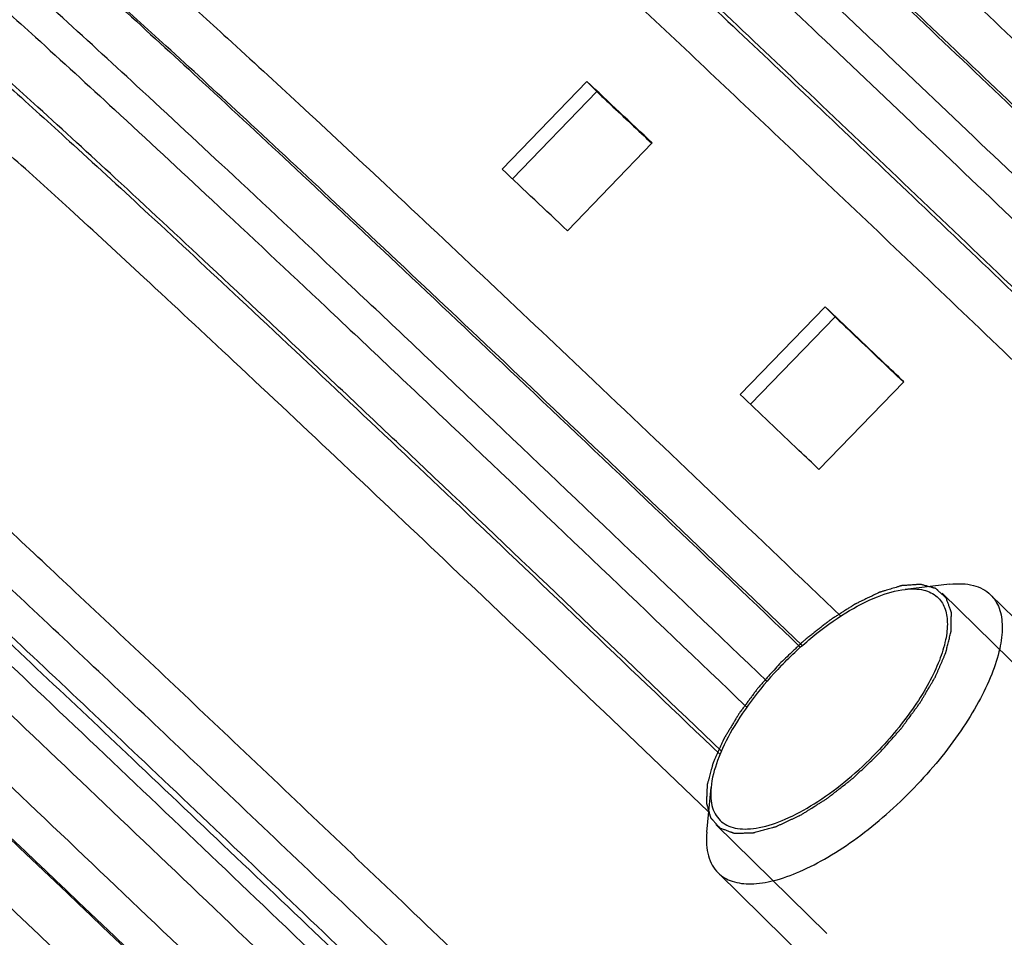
# Model space of a CAD drawing. Header units: millimetres. Extents: x 17 to 597, y 16 to 406.
# Tile 26 of 60: x 92 to 109, y 119 to 135. Entities that reach past the tile are written whole.
import ezdxf

# ---------------------------------------------------------------- set-up
doc = ezdxf.new("R2010")
doc.units = ezdxf.units.MM
doc.header["$LTSCALE"] = 32.67
doc.layers.get('0').update_dxf_attribs({"linetype": 'CONTINUOUS'})
for name, color, linetype in [('AXES', 7, 'CONTINUOUS'), ('CHAMFERS', 7, 'CONTINUOUS'), ('ROUNDS', 7, 'CONTINUOUS')]:
    doc.layers.add(name, color=color, linetype=linetype)

msp = doc.modelspace()

# ---------------------------------------------------------------- linework, layer by layer
at = {"color": 7, "linetype": 'Continuous'}
for p, q in [((101.886093, 133.792596), (100.391528, 132.247348)), ((101.886093, 133.792596), (102.064974, 133.612377)), ((100.576549, 132.073478), (102.064974, 133.612377)), ((103.039063, 132.707528), (101.544498, 131.16228)), ((106.08646, 129.820999), (104.591895, 128.275751)), ((106.08646, 129.820999), (106.263474, 129.642661)), ((104.773913, 128.102588), (106.263474, 129.642661)), ((107.472988, 128.500626), (105.978422, 126.955379)), ((116.7933, 117.114352), (109.005096, 124.747654)), ((112.191431, 112.014057), (104.200747, 119.845811))]:
    msp.add_line(p, q, dxfattribs=at)
at = {"color": 2, "linetype": 'Continuous'}
for p, q in [((108.154011, 124.771693), (110.112216, 122.852435)), ((104.159618, 120.696241), (106.115857, 118.778911))]:
    msp.add_line(p, q, dxfattribs=at)
at = {"color": 7, "linetype": 'Continuous'}
for centre in [(-415.312423, -416.92657), (-416.806988, -418.471818)]:
    msp.add_arc(centre, 755.503742, 46.677784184, 46.797855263, dxfattribs=at)
for points, knots in [([(102.064974, 133.612377), (102.143711, 133.538453), (102.466332, 133.235402), (102.788658, 132.932036), (103.032191, 132.702536)], [0, 0, 0, 0, 0.243996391, 1, 1, 1, 1]), ([(107.472988, 128.500626), (107.35575, 128.612431), (106.893812, 129.052805), (106.431563, 129.492852), (106.08646, 129.820999)], [0, 0, 0, 0, 0.253838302, 1, 1, 1, 1]), ([(106.263474, 129.642661), (106.362463, 129.54853), (106.763974, 129.166596), (107.165232, 128.784394), (107.467445, 128.496268)], [0, 0, 0, 0, 0.246502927, 1, 1, 1, 1]), ([(105.978422, 126.955379), (105.861184, 127.067183), (105.399246, 127.507557), (104.936997, 127.947605), (104.591895, 128.275751)], [0, 0, 0, 0, 0.253838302, 1, 1, 1, 1]), ([(117.6441, 79.026831), (117.554693, 79.143578), (117.306952, 79.425657), (116.84121, 79.930631), (116.195631, 80.606801), (115.372837, 81.453688), (114.378328, 82.464221), (112.738618, 84.115224), (110.336372, 86.507706), (107.093025, 89.708512), (103.461048, 93.267086), (99.571845, 97.054576), (95.566192, 100.933736), (91.589181, 104.764035), (88.356129, 107.859836), (85.891495, 110.20785), (84.175871, 111.836242), (82.570711, 113.353426), (81.090568, 114.745665), (79.74885, 116.000386), (78.557638, 117.106323), (77.662963, 117.92923), (77.029888, 118.505542), (76.620539, 118.875151), (76.255541, 119.201375), (75.93548, 119.483707), (75.660613, 119.721902), (75.430573, 119.916352), (75.242965, 120.068757), (75.109052, 120.170704), (75.010952, 120.236233), (74.915575, 120.289869), (74.780645, 120.331629), (74.589377, 120.319481), (74.466172, 120.247496), (74.411704, 120.191181)], [0, 0, 0, 0, 0.007357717, 0.018762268, 0.034382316, 0.054128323, 0.077844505, 0.105323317, 0.170556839, 0.247484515, 0.333326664, 0.42497646, 0.519114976, 0.61233257, 0.701253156, 0.743086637, 0.782657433, 0.819607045, 0.85360115, 0.884331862, 0.911522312, 0.934931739, 0.94515381, 0.954358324, 0.962527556, 0.9696481, 0.975712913, 0.98072623, 0.984718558, 0.987807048, 0.989142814, 0.990618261, 0.993275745, 0.996079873, 1, 1, 1, 1])]:
    msp.add_open_spline(points, degree=3, knots=knots, dxfattribs=at)
at = {"color": 2, "linetype": 'Continuous'}
for points, knots in [([(108.220808, 124.69052), (108.205571, 124.704338), (108.175097, 124.731975), (108.137006, 124.766522), (108.106531, 124.794158), (108.087488, 124.811435), (108.072245, 124.825247), (108.060834, 124.83563), (108.051258, 124.844207), (108.044687, 124.850359), (108.040726, 124.853643), (108.038335, 124.85676), (108.033728, 124.857375), (108.028357, 124.859069), (108.018599, 124.861626), (108.004847, 124.865491), (107.988264, 124.870038), (107.966181, 124.876133), (107.938568, 124.883741), (107.905437, 124.892876), (107.872304, 124.902007), (107.844696, 124.909622), (107.822603, 124.915704), (107.806052, 124.92029), (107.792201, 124.924034), (107.782619, 124.926808), (107.776967, 124.928153), (107.773226, 124.929839), (107.76758, 124.928937), (107.760717, 124.928638), (107.748397, 124.927693), (107.730959, 124.926563), (107.709963, 124.925112), (107.681994, 124.923212), (107.647024, 124.920824), (107.605064, 124.917965), (107.563102, 124.915103), (107.528136, 124.912722), (107.500159, 124.910809), (107.47919, 124.909398), (107.46167, 124.908144), (107.449496, 124.907419), (107.442399, 124.906767), (107.437471, 124.906948), (107.431034, 124.904569), (107.422978, 124.902289), (107.408635, 124.897883), (107.388272, 124.891807), (107.363783, 124.884423), (107.331149, 124.874609), (107.290351, 124.862332), (107.241395, 124.847603), (107.192439, 124.832872), (107.151643, 124.820601), (107.119003, 124.810775), (107.094533, 124.803428), (107.07411, 124.797233), (107.059876, 124.79304), (107.051645, 124.79042), (107.045745, 124.789088), (107.038799, 124.785334), (107.029902, 124.781174), (107.014162, 124.7735), (106.991766, 124.762744), (106.964852, 124.749748), (106.92898, 124.732451), (106.884136, 124.710819), (106.830325, 124.684865), (106.776514, 124.658909), (106.731671, 124.637283), (106.695796, 124.619974), (106.668894, 124.607014), (106.64646, 124.596147), (106.630788, 124.58867), (106.621782, 124.584195), (106.615169, 124.581408), (106.608017, 124.576445), (106.598668, 124.570586), (106.582219, 124.55998), (106.558768, 124.545013), (106.530606, 124.526974), (106.493064, 124.502949), (106.446134, 124.472908), (106.38982, 124.436865), (106.333505, 124.400812), (106.27719, 124.364795), (106.23026, 124.334669), (106.197411, 124.313799), (106.178638, 124.301532), (106.164563, 124.293293), (106.15047, 124.281381), (106.131685, 124.266778), (106.098809, 124.240628), (106.051845, 124.203582), (105.995488, 124.158992), (105.93913, 124.11444), (105.882775, 124.069871), (105.82641, 124.025333), (105.77947, 123.98813), (105.74655, 123.962258), (105.727836, 123.94721), (105.713527, 123.936666), (105.700263, 123.923287), (105.682212, 123.906438), (105.650794, 123.876492), (105.605822, 123.833953), (105.551893, 123.782802), (105.479975, 123.714637), (105.390083, 123.629419), (105.318167, 123.561248), (105.282209, 123.527162)], [0, 0, 0, 0, 0.03125, 0.0625, 0.078125, 0.09375, 0.1015625, 0.109375, 0.1171875, 0.12109375, 0.123046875, 0.125, 0.126953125, 0.12890625, 0.1328125, 0.140625, 0.1484375, 0.15625, 0.171875, 0.1875, 0.203125, 0.21875, 0.2265625, 0.234375, 0.2421875, 0.24609375, 0.248046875, 0.25, 0.251953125, 0.25390625, 0.2578125, 0.265625, 0.2734375, 0.28125, 0.296875, 0.3125, 0.328125, 0.34375, 0.3515625, 0.359375, 0.3671875, 0.37109375, 0.373046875, 0.375, 0.376953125, 0.37890625, 0.3828125, 0.390625, 0.3984375, 0.40625, 0.421875, 0.4375, 0.453125, 0.46875, 0.4765625, 0.484375, 0.4921875, 0.49609375, 0.498046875, 0.5, 0.501953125, 0.50390625, 0.5078125, 0.515625, 0.5234375, 0.53125, 0.546875, 0.5625, 0.578125, 0.59375, 0.6015625, 0.609375, 0.6171875, 0.62109375, 0.623046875, 0.625, 0.626953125, 0.62890625, 0.6328125, 0.640625, 0.6484375, 0.65625, 0.671875, 0.6875, 0.703125, 0.71875, 0.734375, 0.7421875, 0.74609375, 0.75, 0.75390625, 0.7578125, 0.765625, 0.78125, 0.796875, 0.8125, 0.828125, 0.84375, 0.859375, 0.8671875, 0.87109375, 0.875, 0.87890625, 0.8828125, 0.890625, 0.90625, 0.921875, 0.9375, 0.96875, 1, 1, 1, 1]), ([(107.03142, 121.940771), (107.060096, 121.973124), (107.117447, 122.03783), (107.203478, 122.134888), (107.275155, 122.215774), (107.332531, 122.280473), (107.368315, 122.320931), (107.397116, 122.353249), (107.412959, 122.371527), (107.42409, 122.383555), (107.430152, 122.391949), (107.44099, 122.406574), (107.462503, 122.435869), (107.493321, 122.477696), (107.542581, 122.544632), (107.591859, 122.611564), (107.641122, 122.678498), (107.678096, 122.728699), (107.708825, 122.770528), (107.733593, 122.804004), (107.748653, 122.824897), (107.761662, 122.841678), (107.771163, 122.858219), (107.788403, 122.887208), (107.81271, 122.9286), (107.842016, 122.978278), (107.881044, 123.044514), (107.920077, 123.110747), (107.959129, 123.176988), (107.983486, 123.218373), (108.003089, 123.251516), (108.017467, 123.276276), (108.030479, 123.29722), (108.036661, 123.312702), (108.04358, 123.328407), (108.051977, 123.347961), (108.065552, 123.379291), (108.082474, 123.418439), (108.1028, 123.465423), (108.123121, 123.512405), (108.143444, 123.559388), (108.163761, 123.606368), (108.180711, 123.645527), (108.194229, 123.676834), (108.202774, 123.696447), (108.209388, 123.712031), (108.216814, 123.728006), (108.220286, 123.745173), (108.225811, 123.766428), (108.232703, 123.794539), (108.24148, 123.829756), (108.255435, 123.886061), (108.272896, 123.956449), (108.290399, 124.026865), (108.301684, 124.072576), (108.30699, 124.093736), (108.309461, 124.1042), (108.312111, 124.113298), (108.311801, 124.119021), (108.311961, 124.128005), (108.31194, 124.141314), (108.312096, 124.165099), (108.312225, 124.194788), (108.312408, 124.230433), (108.312643, 124.277953), (108.312873, 124.32547), (108.313126, 124.373004), (108.313231, 124.402671), (108.313411, 124.423522), (108.313355, 124.433833), (108.313558, 124.43991), (108.311405, 124.444124), (108.30952, 124.45003), (108.306054, 124.459123), (108.301876, 124.470611), (108.296796, 124.484345), (108.290045, 124.502675), (108.278222, 124.534744), (108.261337, 124.580562), (108.241072, 124.63554), (108.227563, 124.672193), (108.220808, 124.69052)], [0, 0, 0, 0, 0.03125, 0.0625, 0.09375, 0.109375, 0.125, 0.1328125, 0.140625, 0.142578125, 0.14453125, 0.1484375, 0.15625, 0.171875, 0.1875, 0.21875, 0.234375, 0.25, 0.265625, 0.2734375, 0.28125, 0.28515625, 0.2890625, 0.296875, 0.3125, 0.328125, 0.34375, 0.375, 0.390625, 0.40625, 0.4140625, 0.421875, 0.4296875, 0.43359375, 0.4375, 0.4453125, 0.453125, 0.46875, 0.484375, 0.5, 0.515625, 0.53125, 0.546875, 0.5546875, 0.5625, 0.56640625, 0.5703125, 0.578125, 0.5859375, 0.59375, 0.609375, 0.625, 0.65625, 0.6875, 0.703125, 0.70703125, 0.7109375, 0.71484375, 0.716796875, 0.71875, 0.7265625, 0.734375, 0.75, 0.765625, 0.78125, 0.8125, 0.828125, 0.84375, 0.8515625, 0.85546875, 0.857421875, 0.859375, 0.86328125, 0.8671875, 0.875, 0.8828125, 0.890625, 0.90625, 0.9375, 0.96875, 1, 1, 1, 1]), ([(105.282209, 123.527162), (105.250462, 123.49145), (105.18697, 123.420024), (105.107599, 123.330744), (105.044112, 123.259317), (104.996471, 123.205754), (104.956854, 123.161094), (104.928957, 123.12988), (104.913273, 123.111969), (104.900786, 123.098745), (104.891066, 123.084719), (104.87714, 123.066297), (104.853219, 123.033928), (104.818812, 122.987755), (104.777625, 122.932318), (104.736408, 122.876889), (104.695208, 122.821457), (104.653973, 122.766028), (104.619711, 122.71983), (104.595532, 122.687505), (104.58202, 122.669013), (104.571028, 122.655203), (104.563316, 122.641165), (104.55189, 122.622527), (104.532426, 122.589874), (104.504343, 122.543246), (104.470762, 122.487284), (104.437149, 122.431324), (104.403546, 122.375363), (104.375538, 122.328729), (104.353139, 122.291424), (104.336319, 122.263438), (104.322369, 122.24014), (104.312474, 122.223785), (104.307023, 122.214512), (104.302363, 122.207351), (104.299885, 122.200977), (104.29582, 122.192205), (104.28906, 122.17698), (104.279219, 122.155164), (104.267488, 122.129014), (104.251819, 122.094136), (104.232243, 122.050543), (104.208747, 121.998229), (104.185254, 121.945916), (104.165672, 121.902321), (104.150014, 121.867447), (104.13825, 121.841284), (104.128514, 121.819508), (104.121566, 121.804212), (104.117802, 121.795553), (104.114398, 121.78883), (104.113216, 121.782983), (104.110864, 121.774881), (104.10711, 121.760844), (104.101557, 121.740718), (104.094975, 121.716599), (104.086171, 121.684428), (104.075176, 121.644219), (104.061977, 121.595965), (104.048781, 121.547714), (104.037779, 121.507501), (104.028987, 121.475337), (104.022369, 121.451198), (104.016929, 121.431132), (104.012975, 121.416988), (104.010942, 121.409059), (104.008781, 121.40268), (104.009053, 121.397953), (104.008567, 121.391075), (104.008112, 121.379307), (104.007256, 121.362354), (104.006317, 121.342072), (104.005033, 121.315007), (104.00344, 121.281184), (104.001523, 121.240592), (103.999608, 121.200002), (103.998009, 121.166175), (103.996738, 121.139118), (103.995761, 121.11881), (103.995021, 121.101938), (103.994358, 121.090026), (103.994206, 121.083379), (103.993454, 121.077943), (103.995139, 121.074229), (103.996536, 121.068676), (103.999376, 121.059239), (104.003227, 121.045611), (104.007936, 121.029321), (104.014184, 121.007578), (104.022005, 120.980407), (104.031385, 120.947798), (104.040768, 120.915191), (104.048583, 120.888015), (104.054843, 120.866282), (104.059515, 120.849962), (104.063481, 120.836427), (104.066116, 120.826823), (104.067842, 120.821538), (104.068515, 120.817003), (104.071566, 120.814652), (104.074806, 120.810755), (104.080861, 120.804292), (104.089309, 120.794872), (104.099533, 120.783647), (104.113135, 120.768654), (104.130148, 120.749921), (104.157363, 120.719944), (104.191384, 120.682474), (104.2186, 120.652498), (104.232208, 120.63751)], [0, 0, 0, 0, 0.03125, 0.0625, 0.078125, 0.09375, 0.109375, 0.1171875, 0.12109375, 0.125, 0.12890625, 0.1328125, 0.140625, 0.15625, 0.171875, 0.1875, 0.203125, 0.21875, 0.234375, 0.2421875, 0.24609375, 0.25, 0.25390625, 0.2578125, 0.265625, 0.28125, 0.296875, 0.3125, 0.328125, 0.34375, 0.3515625, 0.359375, 0.3671875, 0.37109375, 0.373046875, 0.375, 0.376953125, 0.37890625, 0.3828125, 0.390625, 0.3984375, 0.40625, 0.421875, 0.4375, 0.453125, 0.46875, 0.4765625, 0.484375, 0.4921875, 0.49609375, 0.498046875, 0.5, 0.501953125, 0.50390625, 0.5078125, 0.515625, 0.5234375, 0.53125, 0.546875, 0.5625, 0.578125, 0.59375, 0.6015625, 0.609375, 0.6171875, 0.62109375, 0.623046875, 0.625, 0.626953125, 0.62890625, 0.6328125, 0.640625, 0.6484375, 0.65625, 0.671875, 0.6875, 0.703125, 0.71875, 0.7265625, 0.734375, 0.7421875, 0.74609375, 0.748046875, 0.75, 0.751953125, 0.75390625, 0.7578125, 0.765625, 0.7734375, 0.78125, 0.796875, 0.8125, 0.828125, 0.84375, 0.8515625, 0.859375, 0.8671875, 0.87109375, 0.873046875, 0.875, 0.876953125, 0.87890625, 0.8828125, 0.890625, 0.8984375, 0.90625, 0.921875, 0.9375, 0.96875, 1, 1, 1, 1]), ([(104.232208, 120.63751), (104.250747, 120.630748), (104.287824, 120.617225), (104.34344, 120.596939), (104.389788, 120.580036), (104.422228, 120.5682), (104.440771, 120.561443), (104.454663, 120.556357), (104.466287, 120.552177), (104.47548, 120.548702), (104.481468, 120.546828), (104.485702, 120.544646), (104.49197, 120.544958), (104.502585, 120.54507), (104.524066, 120.545603), (104.554622, 120.546203), (104.603585, 120.547253), (104.652528, 120.548278), (104.701476, 120.54931), (104.738191, 120.55009), (104.768772, 120.550715), (104.793271, 120.551272), (104.80698, 120.551467), (104.816234, 120.551786), (104.822128, 120.551548), (104.831504, 120.554534), (104.842286, 120.557351), (104.864092, 120.563378), (104.911197, 120.576208), (104.98376, 120.596098), (105.056293, 120.615943), (105.114317, 120.631805), (105.150603, 120.641776), (105.179581, 120.64962), (105.201457, 120.655868), (105.21923, 120.65991), (105.235326, 120.66793), (105.251094, 120.675115), (105.270916, 120.684381), (105.302568, 120.699048), (105.35799, 120.724789), (105.421316, 120.754176), (105.484646, 120.783572), (105.532145, 120.805624), (105.571721, 120.823981), (105.603396, 120.83871), (105.62316, 120.847819), (105.639047, 120.855327), (105.65466, 120.862026), (105.67613, 120.8762), (105.701438, 120.891853), (105.735341, 120.913197), (105.777665, 120.939715), (105.845414, 120.982234), (105.913155, 121.024732), (105.980899, 121.067225), (106.031707, 121.099131), (106.074044, 121.1256), (106.103686, 121.144364), (106.120615, 121.154718), (106.137633, 121.168758), (106.158875, 121.185045), (106.192879, 121.211811), (106.235379, 121.245026), (106.286381, 121.284988), (106.354383, 121.338234), (106.422383, 121.391494), (106.490389, 121.444737), (106.532881, 121.478045), (106.562648, 121.501299), (106.577501, 121.51301), (106.586036, 121.519568), (106.598104, 121.531489), (106.616514, 121.548498), (106.649012, 121.579386), (106.689714, 121.617774), (106.754794, 121.679319), (106.836158, 121.756207), (106.933788, 121.848492), (106.998876, 121.910011), (107.03142, 121.940771)], [0, 0, 0, 0, 0.03125, 0.0625, 0.09375, 0.109375, 0.1171875, 0.125, 0.1328125, 0.13671875, 0.140625, 0.142578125, 0.14453125, 0.1484375, 0.15625, 0.171875, 0.1875, 0.21875, 0.234375, 0.25, 0.265625, 0.2734375, 0.28125, 0.283203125, 0.28515625, 0.2890625, 0.29296875, 0.296875, 0.3125, 0.34375, 0.375, 0.390625, 0.40625, 0.4140625, 0.421875, 0.4296875, 0.43359375, 0.4375, 0.4453125, 0.453125, 0.46875, 0.5, 0.515625, 0.53125, 0.546875, 0.5546875, 0.5625, 0.56640625, 0.5703125, 0.578125, 0.5859375, 0.59375, 0.609375, 0.625, 0.65625, 0.671875, 0.6875, 0.703125, 0.7109375, 0.71484375, 0.71875, 0.7265625, 0.734375, 0.75, 0.765625, 0.78125, 0.8125, 0.828125, 0.84375, 0.8515625, 0.85546875, 0.857421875, 0.859375, 0.8671875, 0.875, 0.890625, 0.90625, 0.9375, 0.96875, 1, 1, 1, 1])]:
    msp.add_open_spline(points, degree=3, knots=knots, dxfattribs=at)
at = {"color": 9, "linetype": 'Continuous'}
msp.add_open_spline([(117.610756, 78.468292), (117.57549, 78.514343), (117.487245, 78.620991), (117.246359, 78.895852), (116.823867, 79.351789), (116.17576, 80.031609), (115.345805, 80.885567), (114.341679, 81.906061), (112.684812, 83.5744), (110.256673, 85.992851), (106.977552, 89.229151), (103.304456, 92.828244), (99.3699, 96.660159), (95.315821, 100.586509), (91.28854, 104.465562), (88.013002, 107.602381), (85.514448, 109.98303), (83.773863, 111.635376), (82.144329, 113.17589), (80.640593, 114.59065), (79.276275, 115.866885), (78.063729, 116.993068), (77.152226, 117.831902), (76.506652, 118.420031), (76.088854, 118.79762), (75.716239, 119.131054), (75.38965, 119.419597), (75.109877, 119.662607), (74.87748, 119.859643), (74.693338, 120.010234), (74.56884, 120.105829), (74.493775, 120.157897), (74.45513, 120.180545), (74.431257, 120.19256), (74.414825, 120.194411), (74.411703, 120.191182)], degree=3, knots=[0, 0, 0, 0, 0.00289633, 0.006908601, 0.018249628, 0.033929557, 0.053809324, 0.077710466, 0.105417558, 0.171216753, 0.248834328, 0.33547003, 0.427997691, 0.523078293, 0.617280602, 0.70720511, 0.749539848, 0.789606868, 0.827043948, 0.861512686, 0.89270158, 0.92032888, 0.944145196, 0.954555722, 0.963935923, 0.972264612, 0.979523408, 0.985696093, 0.990769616, 0.994733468, 0.997581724, 0.998587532, 0.999316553, 0.999775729, 1, 1, 1, 1], dxfattribs=at)
at = {"layer": 'AXES', "color": 9, "linetype": 'Continuous'}
for points, knots in [([(122.672399, 119.374104), (121.256326, 120.750729), (118.427273, 123.492774), (114.238324, 127.529804), (110.223574, 131.375902), (106.54059, 134.880222), (103.743127, 137.519877), (101.77698, 139.357743), (100.544534, 140.500957), (99.490412, 141.468797), (98.625237, 142.252125), (97.957348, 142.842959), (97.575894, 143.16868), (97.417393, 143.29593)], [0, 0, 0, 0, 0.170306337, 0.339747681, 0.501677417, 0.649743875, 0.778139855, 0.833352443, 0.881831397, 0.923101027, 0.956757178, 0.982472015, 1, 1, 1, 1]), ([(98.642362, 143.311801), (98.804624, 143.178748), (99.189194, 142.847812), (99.854154, 142.256929), (100.700957, 141.48865), (102.172644, 140.135603), (104.391081, 138.065309), (107.445655, 135.183164), (110.942014, 131.85667), (114.74956, 128.209988), (118.725987, 124.379133), (121.413622, 121.77543), (122.760791, 120.466554)], [0, 0, 0, 0, 0.018948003, 0.045805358, 0.080326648, 0.122191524, 0.226325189, 0.354324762, 0.501413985, 0.662102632, 0.830392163, 1, 1, 1, 1]), ([(97.018441, 142.883449), (97.176942, 142.7562), (97.558396, 142.430479), (98.226285, 141.839644), (99.09146, 141.056316), (100.145582, 140.088476), (101.378028, 138.945263), (103.344175, 137.107396), (106.141638, 134.467741), (109.824622, 130.963422), (113.839372, 127.117323), (118.028321, 123.080294), (120.857374, 120.338248), (122.273447, 118.961624)], [0, 0, 0, 0, 0.017527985, 0.043242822, 0.076898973, 0.118168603, 0.166647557, 0.221860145, 0.350256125, 0.498322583, 0.660252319, 0.829693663, 1, 1, 1, 1]), ([(100.418081, 142.875727), (100.587481, 142.732092), (100.977487, 142.391361), (101.96036, 141.510372), (103.548394, 140.049729), (105.846318, 137.904032), (108.612582, 135.293145), (111.755132, 132.304121), (116.392288, 127.865161), (119.959042, 124.422132), (122.373602, 122.079211)], [0, 0, 0, 0, 0.022031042, 0.051367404, 0.13092924, 0.236050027, 0.36323385, 0.508247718, 0.666263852, 1, 1, 1, 1]), ([(121.848028, 121.411619), (119.365387, 123.820601), (115.698064, 127.360709), (110.930159, 131.92483), (107.699002, 134.998133), (104.854741, 137.682636), (102.492024, 139.888833), (100.859215, 141.39066), (99.848628, 142.29649), (99.447626, 142.646828), (99.27345, 142.794512)], [0, 0, 0, 0, 0.333736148, 0.491752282, 0.63676615, 0.763949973, 0.86907076, 0.948632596, 0.977968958, 1, 1, 1, 1]), ([(121.170737, 118.822579), (119.823568, 120.131455), (117.135933, 122.735159), (113.159506, 126.566013), (109.35196, 130.212695), (105.8556, 133.539189), (102.801026, 136.421334), (100.582589, 138.491628), (99.110902, 139.844675), (98.264099, 140.612954), (97.59914, 141.203837), (97.21457, 141.534774), (97.052308, 141.667826)], [0, 0, 0, 0, 0.169607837, 0.337897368, 0.498586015, 0.645675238, 0.773674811, 0.877808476, 0.919673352, 0.954194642, 0.981051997, 1, 1, 1, 1]), ([(97.612859, 141.077609), (97.787035, 140.929924), (98.188037, 140.579586), (99.198623, 139.673756), (100.831433, 138.171929), (103.19415, 135.965732), (106.038411, 133.281229), (109.269568, 130.207926), (114.037473, 125.643805), (117.704796, 122.103697), (120.187436, 119.694715)], [0, 0, 0, 0, 0.022031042, 0.051367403, 0.13092924, 0.236050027, 0.36323385, 0.508247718, 0.666263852, 1, 1, 1, 1]), ([(119.521908, 119.130813), (117.107348, 121.473734), (113.540594, 124.916763), (108.903438, 129.355723), (105.760888, 132.344747), (102.994624, 134.955634), (100.6967, 137.101331), (99.108666, 138.561974), (98.125793, 139.442963), (97.735787, 139.783694), (97.566388, 139.927329)], [0, 0, 0, 0, 0.333736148, 0.491752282, 0.63676615, 0.763949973, 0.86907076, 0.948632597, 0.977968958, 1, 1, 1, 1]), ([(105.06061, 123.221714), (103.354483, 124.854593), (100.89431, 127.199888), (97.757782, 130.163816), (95.764658, 132.033906), (94.062588, 133.616372), (92.681785, 134.882914), (91.741926, 135.728238), (91.166547, 136.22778), (90.939747, 136.417808), (90.841305, 136.49684)], [0, 0, 0, 0, 0.364167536, 0.524127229, 0.665448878, 0.7856192, 0.882502, 0.954380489, 0.980533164, 1, 1, 1, 1]), ([(92.066275, 136.51271), (92.299747, 136.321267), (92.872494, 135.821269), (93.88849, 134.907), (95.221436, 133.682198), (96.849356, 132.168208), (98.744315, 130.389847), (101.712884, 127.584793), (104.038796, 125.368019), (105.650598, 123.825904)], [0, 0, 0, 0, 0.048727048, 0.122667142, 0.220593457, 0.340862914, 0.481451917, 0.639993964, 1, 1, 1, 1]), ([(90.442353, 136.084359), (90.541028, 136.00514), (90.768413, 135.814607), (91.345442, 135.313584), (92.288218, 134.46555), (93.673462, 133.194822), (95.381095, 131.607057), (97.380682, 129.730764), (100.52686, 126.757506), (102.994478, 124.404953), (104.705647, 122.767131)], [0, 0, 0, 0, 0.019452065, 0.045595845, 0.117472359, 0.214369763, 0.33456402, 0.475909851, 0.635883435, 1, 1, 1, 1]), ([(105.683325, 123.852294), (104.180532, 125.289762), (101.410022, 127.92968), (98.106469, 131.046432), (95.870357, 133.129557), (94.566552, 134.330807), (93.540025, 135.260509), (92.946802, 135.783922), (92.697362, 135.995422)], [0, 0, 0, 0, 0.35088586, 0.645698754, 0.766316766, 0.866531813, 0.944819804, 1, 1, 1, 1]), ([(93.841994, 136.076637), (94.08292, 135.872355), (94.655529, 135.367235), (95.64593, 134.470432), (96.903161, 133.312333), (99.058978, 131.304403), (102.244643, 128.299426), (104.916445, 125.754025), (106.366073, 124.367672)], [0, 0, 0, 0, 0.055267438, 0.133581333, 0.233774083, 0.354339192, 0.649044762, 1, 1, 1, 1]), ([(104.260112, 121.990958), (102.625539, 123.555381), (100.266025, 125.8049), (97.253905, 128.652047), (95.329774, 130.458408), (93.676663, 131.996385), (92.323491, 133.240277), (91.292992, 134.167972), (90.712554, 134.674946), (90.47622, 134.868736)], [0, 0, 0, 0, 0.359803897, 0.518416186, 0.659117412, 0.779493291, 0.877478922, 0.951398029, 1, 1, 1, 1]), ([(91.036771, 134.278518), (91.289562, 134.064176), (91.891503, 133.532859), (92.934031, 132.588297), (94.259557, 131.366549), (96.533731, 129.247167), (99.891947, 126.07772), (102.70796, 123.393506), (104.234645, 121.932653)], [0, 0, 0, 0, 0.055014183, 0.133255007, 0.233515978, 0.354238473, 0.649258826, 1, 1, 1, 1]), ([(104.028798, 120.927084), (102.521215, 122.370169), (99.738985, 125.023079), (96.420645, 128.155966), (94.172393, 130.251951), (92.862403, 131.459846), (91.833139, 132.392742), (91.239362, 132.917058), (90.9903, 133.128239)], [0, 0, 0, 0, 0.350586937, 0.645809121, 0.766636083, 0.866945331, 0.945143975, 1, 1, 1, 1])]:
    msp.add_open_spline(points, degree=3, knots=knots, dxfattribs=at)
at = {"layer": 'CHAMFERS', "color": 7, "linetype": 'Continuous'}
for p, q in [((108.282605, 124.931471), (107.500709, 124.841988)), ((104.002455, 120.564464), (104.076214, 121.348))]:
    msp.add_line(p, q, dxfattribs=at)
msp.add_arc((102.250542, 126.562928), 6.605435, 315.0980091, 315.9547452, dxfattribs=at)
for points, knots in [([(105.315161, 123.497278), (105.490898, 123.678974), (105.851987, 124.01261), (106.419539, 124.423948), (106.965375, 124.712292), (107.332269, 124.822695), (107.500627, 124.841979)], [0, 0, 0, 0, 0.291117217, 0.56479652, 0.804840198, 1, 1, 1, 1]), ([(107.500627, 124.841979), (107.608531, 124.854338), (107.810753, 124.85548), (107.999263, 124.767497), (108.065524, 124.707403)], [0, 0, 0, 0, 0.548359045, 1, 1, 1, 1]), ([(108.282599, 124.931461), (108.356458, 124.939908), (108.497456, 124.946699), (108.697311, 124.920383), (108.869714, 124.856311), (108.964947, 124.786976), (109.005084, 124.747642)], [0, 0, 0, 0, 0.289881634, 0.547817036, 0.780865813, 1, 1, 1, 1]), ([(108.065524, 124.707403), (108.121378, 124.656748), (108.214047, 124.515441), (108.256118, 124.246146), (108.217789, 123.928094), (108.103187, 123.56821), (107.916678, 123.177631), (107.57086, 122.618676), (107.242133, 122.222584), (106.998468, 121.970656)], [0, 0, 0, 0, 0.071834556, 0.154464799, 0.254765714, 0.374619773, 0.512783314, 0.666097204, 1, 1, 1, 1]), ([(109.005084, 124.747642), (109.072127, 124.681943), (109.181076, 124.501645), (109.226289, 124.164625), (109.173694, 123.768025), (109.027799, 123.320684), (108.79406, 122.83638), (108.480379, 122.331872), (108.097984, 121.825609), (107.808368, 121.501399), (107.654873, 121.342699)], [0, 0, 0, 0, 0.071937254, 0.155187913, 0.256084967, 0.376245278, 0.514345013, 0.667263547, 0.830797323, 1, 1, 1, 1]), ([(105.315161, 123.497278), (105.145008, 123.321355), (104.833786, 122.962414), (104.452934, 122.402825), (104.189313, 121.86834), (104.091672, 121.511595), (104.076245, 121.348285)], [0, 0, 0, 0, 0.291718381, 0.564920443, 0.804481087, 1, 1, 1, 1]), ([(104.076245, 121.348285), (104.070272, 121.285053), (104.067444, 121.164828), (104.096523, 120.995862), (104.160454, 120.853012), (104.259366, 120.740596), (104.390358, 120.662991), (104.54854, 120.621081), (104.730553, 120.613793), (105.018114, 120.651328), (105.419901, 120.790373), (105.920835, 121.064034), (106.437634, 121.438942), (106.767771, 121.738119), (106.929273, 121.900177)], [0, 0, 0, 0, 0.050972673, 0.095978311, 0.136522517, 0.174974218, 0.214212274, 0.256909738, 0.304986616, 0.35951262, 0.488814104, 0.643188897, 0.816384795, 1, 1, 1, 1]), ([(104.200759, 119.845823), (104.269241, 119.778713), (104.456963, 119.671787), (104.804358, 119.636365), (105.210901, 119.703565), (105.667375, 119.868564), (106.159059, 120.125069), (106.668169, 120.46405), (107.175295, 120.872829), (107.497839, 121.180339), (107.654873, 121.342699)], [0, 0, 0, 0, 0.071478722, 0.154600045, 0.255741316, 0.376383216, 0.514994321, 0.66822249, 0.831613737, 1, 1, 1, 1]), ([(104.002459, 120.564467), (103.995499, 120.490455), (103.991562, 120.349352), (104.021858, 120.150061), (104.089405, 119.97899), (104.160621, 119.885157), (104.200759, 119.845823)], [0, 0, 0, 0, 0.289873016, 0.547817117, 0.780864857, 1, 1, 1, 1])]:
    msp.add_open_spline(points, degree=3, knots=knots, dxfattribs=at)
at = {"layer": 'ROUNDS', "color": 7, "linetype": 'Continuous'}
msp.add_open_spline([(137.909172, 132.719564), (136.261454, 134.322912), (132.961627, 137.523784), (128.068836, 142.241841), (123.371509, 146.743582), (119.068757, 150.838301), (115.811091, 153.911812), (113.5356, 156.037425), (112.124553, 157.344753), (110.930805, 158.438388), (109.966197, 159.308587), (109.235338, 159.949715), (108.823256, 160.296317), (108.65273, 160.426752)], degree=3, knots=[0, 0, 0, 0, 0.171152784, 0.342237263, 0.50600014, 0.655502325, 0.784416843, 0.839413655, 0.88731153, 0.927615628, 0.959938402, 0.98401738, 1, 1, 1, 1], dxfattribs=at)
at = {"layer": 'ROUNDS', "color": 9, "linetype": 'Continuous'}
for points, knots in [([(137.559868, 132.172901), (135.881429, 133.806142), (132.520063, 137.06671), (127.536019, 141.872771), (122.751104, 146.458471), (118.368296, 150.629396), (115.050297, 153.759868), (112.733155, 155.924411), (111.297135, 157.254925), (110.083634, 158.366637), (109.106141, 159.248634), (108.374354, 159.890407), (107.96647, 160.234147), (107.80166, 160.36021)], [0, 0, 0, 0, 0.171390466, 0.342714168, 0.506706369, 0.656414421, 0.785492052, 0.840544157, 0.888469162, 0.928758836, 0.960986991, 0.98481481, 1, 1, 1, 1]), ([(107.166319, 159.703324), (107.331106, 159.577279), (107.738949, 159.233576), (108.470691, 158.591847), (109.448171, 157.709863), (110.661699, 156.598128), (112.09778, 155.267558), (114.415046, 153.102898), (117.73324, 149.972241), (122.116285, 145.801086), (126.901297, 141.21529), (131.88516, 136.4094), (135.246273, 133.149076), (136.924527, 131.516015)], [0, 0, 0, 0, 0.015183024, 0.039008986, 0.071236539, 0.111527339, 0.15945448, 0.214509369, 0.343594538, 0.493311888, 0.657311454, 0.828628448, 1, 1, 1, 1]), ([(107.170682, 158.810027), (107.337494, 158.680315), (107.746847, 158.334023), (108.47565, 157.693105), (109.44016, 156.821965), (110.630837, 155.730434), (112.034832, 154.429156), (114.292722, 152.319555), (117.519851, 149.274718), (121.778503, 145.222149), (126.42571, 140.768925), (131.26854, 136.099814), (134.535901, 132.931161), (136.168523, 131.342946)], [0, 0, 0, 0, 0.015869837, 0.040249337, 0.072895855, 0.113473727, 0.161562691, 0.216663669, 0.345545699, 0.49477837, 0.658171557, 0.82893903, 1, 1, 1, 1]), ([(110.695206, 104.397229), (109.016899, 106.030341), (105.655627, 109.290819), (100.671593, 114.096871), (95.886486, 118.682757), (91.503477, 122.853872), (88.185348, 125.984465), (85.86815, 128.149058), (84.432143, 129.479557), (83.218703, 130.591209), (82.241306, 131.473116), (81.509612, 132.114802), (81.101786, 132.458492), (80.936998, 132.584537)], [0, 0, 0, 0, 0.171376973, 0.342704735, 0.506705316, 0.65642049, 0.785502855, 0.840556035, 0.88848081, 0.928768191, 0.960992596, 0.984816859, 1, 1, 1, 1]), ([(110.832529, 105.14778), (109.233607, 106.703211), (106.032354, 109.807943), (101.283078, 114.38769), (96.713817, 118.767576), (92.506715, 122.77335), (88.829281, 126.245615), (86.161395, 128.736911), (84.397441, 130.359238), (83.390024, 131.273308), (82.606368, 131.969044), (82.156327, 132.355462), (81.968104, 132.508509)], [0, 0, 0, 0, 0.16824851, 0.336358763, 0.497630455, 0.645643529, 0.774510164, 0.879104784, 0.920958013, 0.955269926, 0.981702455, 1, 1, 1, 1]), ([(80.301657, 131.927651), (80.466468, 131.801589), (80.874351, 131.457848), (81.606139, 130.816076), (82.583632, 129.934079), (83.797132, 128.822367), (85.233152, 127.491853), (87.550294, 125.327309), (90.868293, 122.196838), (95.251101, 118.025912), (100.036016, 113.440212), (105.020061, 108.634151), (108.381426, 105.373584), (110.059865, 103.740343)], [0, 0, 0, 0, 0.01518519, 0.039013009, 0.071241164, 0.111530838, 0.159455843, 0.214507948, 0.343585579, 0.493293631, 0.657285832, 0.828609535, 1, 1, 1, 1]), ([(109.810743, 106.545671), (108.425076, 107.892351), (105.658619, 110.573094), (101.563756, 114.518807), (97.640463, 118.27687), (94.038846, 121.703799), (90.89661, 124.668652), (88.618909, 126.793974), (87.112926, 128.177884), (86.251724, 128.958573), (85.58033, 129.554104), (85.194066, 129.885438), (85.03214, 130.017102)], [0, 0, 0, 0, 0.169827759, 0.338575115, 0.499792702, 0.647320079, 0.775520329, 0.87949667, 0.92112028, 0.955281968, 0.981657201, 1, 1, 1, 1]), ([(109.843512, 106.66259), (108.472946, 107.994595), (105.736695, 110.646059), (101.686741, 114.548465), (97.806984, 118.264765), (94.246182, 121.652769), (91.140767, 124.582749), (88.890746, 126.682087), (87.404062, 128.048054), (86.554896, 128.81766), (85.893771, 129.40383), (85.513787, 129.729546), (85.354681, 129.858685)], [0, 0, 0, 0, 0.169967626, 0.338845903, 0.500166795, 0.64775286, 0.775953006, 0.879860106, 0.921421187, 0.955501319, 0.981776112, 1, 1, 1, 1]), ([(109.553769, 108.824643), (107.13921, 111.167564), (103.572455, 114.610593), (98.935298, 119.049555), (95.792747, 122.03858), (93.026483, 124.649467), (90.728558, 126.795164), (89.140526, 128.255805), (88.157654, 129.136794), (87.767649, 129.477524), (87.598249, 129.621159)], [0, 0, 0, 0, 0.333736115, 0.491752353, 0.636766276, 0.763950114, 0.869070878, 0.948632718, 0.977968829, 1, 1, 1, 1]), ([(109.074366, 108.260956), (106.622516, 110.640061), (103.000675, 114.136265), (98.291902, 118.643781), (95.100818, 121.678969), (92.291831, 124.330179), (89.958417, 126.509014), (88.34586, 127.992213), (87.347808, 128.886808), (86.951781, 129.2328), (86.779764, 129.378654)], [0, 0, 0, 0, 0.333736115, 0.491752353, 0.636766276, 0.763950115, 0.869070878, 0.948632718, 0.977968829, 1, 1, 1, 1]), ([(85.716866, 126.091324), (87.503728, 124.431078), (91.518683, 120.647896), (95.510169, 116.840094), (97.731771, 114.710671)], [0, 0, 0, 0, 0.442153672, 1, 1, 1, 1]), ([(97.308233, 113.907325), (95.145882, 115.979956), (91.260836, 119.686216), (87.352947, 123.368513), (85.613726, 124.984494)], [0, 0, 0, 0, 0.557844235, 1, 1, 1, 1]), ([(99.505085, 113.037767), (97.244208, 115.21077), (93.068233, 119.207254), (88.87114, 123.181614), (86.942313, 124.990518)], [0, 0, 0, 0, 0.542516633, 1, 1, 1, 1])]:
    msp.add_open_spline(points, degree=3, knots=knots, dxfattribs=at)

doc.saveas('drawing.dxf')
